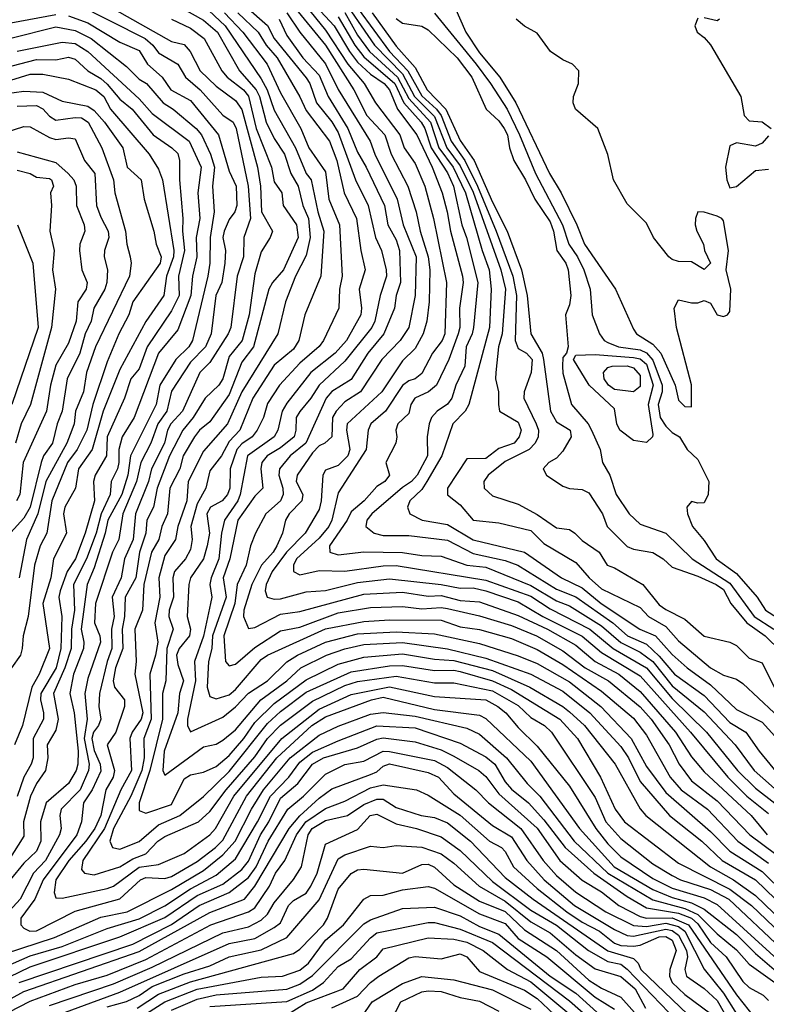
# Model space of a CAD drawing. Header units: metres. Extents: x -51132 to -49532, y -231222 to -229437.
# Tile 80 of 256: x -50832 to -50774, y -230667 to -230591. Entities that reach past the tile are written whole.
import ezdxf

# ---------------------------------------------------------------- set-up
doc = ezdxf.new("R2010")
doc.units = ezdxf.units.M
for name, color, linetype in [('CONTOUR_HALF', 8, 'Continuous'), ('CONTOUR_INDEX', 1, 'Continuous'), ('CONTOUR_INTER', 3, 'Continuous')]:
    doc.layers.add(name, color=color, linetype=linetype)

msp = doc.modelspace()

# ---------------------------------------------------------------- linework, layer by layer
at = {"layer": 'CONTOUR_HALF'}
for points, elevation in [([(-50827.58, -230588.221), (-50820.08, -230592.499), (-50819.08, -230592.712), (-50818.616, -230593.259), (-50817.825, -230594.759), (-50816.58, -230595.964), (-50815.08, -230597.077), (-50814.58, -230597.772), (-50813.376, -230602.259), (-50813.143, -230603.759), (-50813.048, -230605.759), (-50812.196, -230607.259), (-50812.377, -230607.759), (-50813.08, -230608.87), (-50813.58, -230610.566), (-50814.022, -230613.759), (-50814.564, -230615.759), (-50815.58, -230617.019), (-50816.073, -230618.759), (-50816.377, -230619.259), (-50817.454, -230620.259), (-50818.392, -230621.759), (-50819.198, -230622.759), (-50820.225, -230624.759), (-50821.193, -230627.259), (-50821.463, -230628.759), (-50821.998, -230629.759), (-50822.07, -230630.759), (-50822.568, -230632.259), (-50822.841, -230634.259), (-50823.67, -230635.759), (-50823.718, -230637.259), (-50823.919, -230638.259), (-50823.857, -230639.759), (-50824.419, -230641.259), (-50824.612, -230642.259), (-50824.52, -230642.759), (-50823.74, -230643.759), (-50823.729, -230644.259), (-50824.397, -230646.259), (-50825.066, -230647.259), (-50824.495, -230649.259), (-50824.62, -230649.759), (-50825.173, -230650.759), (-50825.568, -230652.759), (-50826.033, -230653.759), (-50826.732, -230654.759), (-50828.057, -230656.259), (-50829.068, -230657.759), (-50829.21, -230658.759), (-50829.08, -230659.154), (-50828.58, -230659.203), (-50825.08, -230658.441), (-50824.58, -230658.249), (-50822.58, -230656.791), (-50821.08, -230656.56), (-50819.08, -230655.72), (-50817.08, -230654.269), (-50816.645, -230653.759), (-50815.21, -230651.259), (-50811.484, -230646.759), (-50808.58, -230644.471), (-50806.08, -230643.339), (-50803.08, -230642.731), (-50799.58, -230643.5), (-50795.58, -230643.758), (-50794.665, -230644.259), (-50794.042, -230644.759), (-50793.08, -230645.896), (-50791.58, -230647.358), (-50789.08, -230650.46), (-50787.022, -230653.759), (-50786.08, -230654.96), (-50785.08, -230655.976), (-50782.58, -230657.673), (-50781.08, -230658.407), (-50778.58, -230659.165), (-50777.58, -230659.686), (-50772.58, -230664.216)], 23.5), ([(-50810.08, -230589.119), (-50808.08, -230591.595), (-50806.344, -230594.259), (-50805.059, -230595.759), (-50804.175, -230597.259), (-50802.293, -230599.759), (-50801.941, -230600.759), (-50801.08, -230601.974), (-50800.327, -230603.759), (-50799.655, -230606.259), (-50798.649, -230611.259), (-50798.787, -230615.259), (-50798.982, -230615.759), (-50799.753, -230616.759), (-50800.58, -230618.334), (-50801.08, -230618.75), (-50801.58, -230618.911), (-50802.08, -230619.272), (-50803.403, -230621.259), (-50804.549, -230622.259), (-50804.743, -230622.759), (-50804.907, -230624.259), (-50807.08, -230627.639), (-50807.585, -230629.759), (-50807.827, -230630.259), (-50808.58, -230631.162), (-50810.334, -230632.759), (-50810.572, -230633.259), (-50810.557, -230633.759), (-50810.08, -230634.004), (-50808.58, -230633.682), (-50806.58, -230633.722), (-50803.58, -230633.31), (-50802.58, -230633.287), (-50795.58, -230634.418), (-50792.08, -230635.689), (-50790.58, -230636.672), (-50787.494, -230638.259), (-50785.678, -230639.759), (-50783.08, -230641.258), (-50781.08, -230643.644), (-50778.408, -230646.259), (-50776, -230649.259), (-50774.58, -230650.624), (-50773.08, -230651.802)], 18.5), ([(-50807.08, -230588.652), (-50804.255, -230592.759), (-50802.08, -230595.002), (-50801.135, -230596.759), (-50799.58, -230598.317), (-50798.637, -230600.759), (-50797.58, -230602.18), (-50796.58, -230604.223), (-50794.418, -230610.259), (-50794.054, -230611.759), (-50794.319, -230615.259), (-50794.608, -230616.259), (-50794.821, -230618.259), (-50794.838, -230618.759), (-50794.594, -230619.759), (-50794.609, -230620.759), (-50794.518, -230621.259), (-50793.08, -230622.124), (-50792.826, -230622.759), (-50792.984, -230623.259), (-50793.389, -230623.759), (-50794.58, -230624.187), (-50795.58, -230624.952), (-50797.08, -230624.994), (-50798.583, -230627.259), (-50798.58, -230627.793), (-50797.58, -230628.577), (-50796.58, -230629.752), (-50794.58, -230629.977), (-50792.08, -230630.576), (-50791.08, -230631.57), (-50788.58, -230633.061), (-50787.531, -230634.259), (-50786.58, -230635.1), (-50783.58, -230636.567), (-50782.927, -230637.259), (-50781.58, -230638.033), (-50780.58, -230639.143), (-50778.08, -230641.25), (-50777.08, -230641.838), (-50776.08, -230642.147), (-50775.58, -230642.468), (-50773.128, -230644.759)], 16.5), ([(-50819.58, -230589.698), (-50817.58, -230590.834), (-50816.493, -230591.759), (-50814.76, -230594.759), (-50813.465, -230596.259), (-50813.224, -230596.759), (-50812.708, -230598.759), (-50812.08, -230600.028), (-50811.269, -230601.259), (-50810.777, -230602.759), (-50810.196, -230603.759), (-50809.84, -230605.259), (-50809.396, -230606.259), (-50809.265, -230607.759), (-50809.58, -230609.146), (-50810.419, -230610.759), (-50811.193, -230612.759), (-50811.776, -230615.259), (-50814.58, -230619.757), (-50815.704, -230622.259), (-50817.58, -230624.376), (-50818.777, -230626.759), (-50818.879, -230628.259), (-50819.581, -230630.259), (-50819.746, -230631.259), (-50820.58, -230632.508), (-50821.058, -230634.259), (-50820.971, -230635.759), (-50821.355, -230637.759), (-50821.144, -230639.259), (-50821.306, -230640.259), (-50821.755, -230641.759), (-50821.662, -230645.259), (-50822.233, -230646.759), (-50822.208, -230648.259), (-50822.367, -230649.259), (-50823.248, -230651.259), (-50824.58, -230653.78), (-50824.858, -230654.759), (-50824.664, -230655.259), (-50824.08, -230655.366), (-50822.58, -230654.786), (-50821.08, -230653.489), (-50819.416, -230652.759), (-50817.58, -230651.279), (-50815.58, -230649.328), (-50812.58, -230645.597), (-50811.58, -230644.669), (-50809.58, -230643.147), (-50806.08, -230641.578), (-50803.08, -230641.093), (-50802.08, -230641.082), (-50799.58, -230641.468), (-50798.08, -230641.437), (-50797.58, -230641.545), (-50795.08, -230642.279), (-50793.58, -230642.938), (-50789.836, -230645.259), (-50788.46, -230646.759), (-50786.655, -230649.759), (-50785.514, -230652.259), (-50784.799, -230653.259), (-50780.58, -230656.463), (-50776.58, -230658.484), (-50774.905, -230659.759), (-50772.58, -230661.965)], 22.5), ([(-50814.273, -230589.759), (-50812.58, -230591.242), (-50812.064, -230592.259), (-50809.58, -230595.327), (-50809.305, -230595.759), (-50808.781, -230597.259), (-50807.58, -230598.745), (-50807.08, -230599.563), (-50805.741, -230603.259), (-50804.748, -230605.259), (-50804.169, -230607.759), (-50803.726, -230608.759), (-50803.354, -230610.259), (-50803.332, -230610.759), (-50803.816, -230612.259), (-50804.227, -230614.259), (-50804.461, -230614.759), (-50806.58, -230617.371), (-50808.579, -230619.259), (-50809.211, -230620.259), (-50810.08, -230621.308), (-50810.357, -230621.759), (-50810.383, -230622.759), (-50810.523, -230623.259), (-50811.58, -230624.122), (-50812.625, -230624.759), (-50813.031, -230625.259), (-50813.11, -230625.759), (-50812.944, -230627.259), (-50813.58, -230627.881), (-50814.91, -230629.759), (-50815.531, -230632.759), (-50816.037, -230634.259), (-50815.809, -230635.759), (-50816.877, -230638.759), (-50816.937, -230639.759), (-50817.178, -230640.759), (-50817.296, -230642.759), (-50817.08, -230643.491), (-50816.58, -230643.679), (-50815.58, -230643.35), (-50815.08, -230642.95), (-50813.08, -230640.605), (-50812.58, -230640.279), (-50808.08, -230638.226), (-50805.08, -230637.656), (-50803.08, -230637.522), (-50799.08, -230637.543), (-50797.58, -230638.054), (-50796.08, -230638.268), (-50793.58, -230638.982), (-50791.58, -230639.836), (-50789.58, -230640.996), (-50786.58, -230643.062), (-50784.08, -230645.189), (-50783.08, -230646.512), (-50781.243, -230649.759), (-50780.385, -230650.759), (-50778.322, -230652.259), (-50775.963, -230654.759), (-50773.58, -230656.457)], 20.5), ([(-50828.08, -230590.497), (-50826.58, -230591.031), (-50824.08, -230592.532), (-50822.58, -230593.198), (-50821.95, -230594.259), (-50820.807, -230595.259), (-50820.113, -230596.259), (-50818.58, -230597.09), (-50816.397, -230599.759), (-50815.58, -230602.591), (-50815.028, -230603.759), (-50814.979, -230605.259), (-50815.126, -230605.759), (-50815.58, -230606.334), (-50815.976, -230607.259), (-50816.064, -230607.759), (-50815.869, -230608.759), (-50815.911, -230609.759), (-50816.158, -230611.259), (-50816.612, -230612.259), (-50816.972, -230615.259), (-50817.409, -230616.259), (-50818.58, -230617.452), (-50820.08, -230619.722), (-50820.424, -230621.259), (-50821.13, -230622.259), (-50821.682, -230623.759), (-50822.467, -230625.259), (-50822.794, -230626.759), (-50823.862, -230629.259), (-50824.169, -230631.259), (-50824.661, -230632.259), (-50825.998, -230636.259), (-50826.059, -230637.759), (-50825.641, -230638.759), (-50825.586, -230639.259), (-50826.58, -230642.081), (-50826.816, -230643.259), (-50826.64, -230645.259), (-50826.874, -230646.759), (-50826.469, -230648.759), (-50826.545, -230649.259), (-50827.192, -230650.759), (-50828.671, -230652.259), (-50828.756, -230652.759), (-50828.649, -230653.759), (-50828.779, -230654.259), (-50829.887, -230656.259), (-50830.813, -230657.259), (-50831.856, -230659.259), (-50833.209, -230660.759)], 24.5), ([(-50832.58, -230591.021), (-50829.08, -230590.396)], 24.5), ([(-50815.948, -230590.259), (-50814.509, -230591.759), (-50812.619, -230594.259), (-50811.58, -230596.484), (-50809.986, -230599.259), (-50809.371, -230600.759), (-50808.08, -230602.641), (-50807.807, -230604.759), (-50806.985, -230606.759), (-50806.779, -230610.759), (-50806.984, -230611.759), (-50807.028, -230613.259), (-50808.24, -230615.759), (-50808.58, -230616.237), (-50810.08, -230617.523), (-50811.669, -230619.259), (-50812.58, -230620.663), (-50812.911, -230621.759), (-50813.387, -230622.759), (-50813.784, -230623.259), (-50814.58, -230623.825), (-50814.973, -230624.259), (-50815.488, -230625.759), (-50815.536, -230627.259), (-50815.718, -230627.759), (-50816.122, -230628.259), (-50817.03, -230628.759), (-50817.323, -230629.259), (-50817.11, -230630.759), (-50817.286, -230631.759), (-50817.58, -230632.759), (-50818.588, -230634.259), (-50818.716, -230634.759), (-50818.846, -230637.259), (-50818.582, -230638.259), (-50818.666, -230638.759), (-50819.481, -230639.759), (-50819.668, -230640.259), (-50819.58, -230641.004), (-50819.129, -230642.259), (-50819.435, -230643.259), (-50819.578, -230644.759), (-50820.629, -230647.759), (-50820.748, -230649.259), (-50820.58, -230649.616), (-50817.58, -230647.397), (-50816.58, -230647.196), (-50816.08, -230646.895), (-50815.08, -230646.086), (-50813.123, -230643.759), (-50811.08, -230642.282), (-50810.003, -230641.259), (-50807.999, -230640.259), (-50806.58, -230639.784), (-50805.08, -230639.431), (-50802.08, -230639.274), (-50798.58, -230639.78), (-50795.58, -230640.495), (-50792.086, -230641.759), (-50789.58, -230643.084), (-50787.495, -230644.759), (-50785.08, -230647.389), (-50784.483, -230648.259), (-50783.58, -230650.108), (-50781.278, -230652.759), (-50778.772, -230654.759), (-50777.188, -230656.259), (-50774.58, -230657.761), (-50769.08, -230663.093)], 21.5), ([(-50811.098, -230590.259), (-50810.08, -230591.756), (-50808.08, -230594.238), (-50807.08, -230596.233), (-50804.602, -230600.259), (-50804.224, -230601.259), (-50802.5, -230604.759), (-50802.019, -230606.759), (-50801.015, -230609.259), (-50801.095, -230612.259), (-50801.58, -230614.767), (-50802.258, -230615.759), (-50803.684, -230617.259), (-50805.355, -230619.759), (-50806.58, -230620.552), (-50807.243, -230621.259), (-50807.521, -230621.759), (-50807.58, -230623.263), (-50808.129, -230623.759), (-50808.58, -230623.968), (-50809.08, -230624.516), (-50810.272, -230626.259), (-50810.365, -230626.759), (-50809.837, -230627.759), (-50809.916, -230628.259), (-50810.9, -230629.259), (-50811.183, -230629.759), (-50811.429, -230630.759), (-50811.86, -230631.759), (-50812.144, -230632.259), (-50813.051, -230633.259), (-50813.816, -230634.759), (-50814.425, -230636.759), (-50814.463, -230637.259), (-50814.08, -230638.182), (-50813.58, -230638.123), (-50811.58, -230637.07), (-50810.08, -230636.882), (-50805.08, -230635.519), (-50802.08, -230635.367), (-50800.08, -230635.674), (-50799.08, -230635.633), (-50797.58, -230636.01), (-50796.08, -230636.112), (-50793.08, -230637.18), (-50790.792, -230638.259), (-50788.58, -230639.484), (-50787.084, -230640.759), (-50785.219, -230641.759), (-50783.58, -230643.11), (-50780.826, -230646.259), (-50779.58, -230648.194), (-50778.58, -230649.361), (-50774.929, -230652.759), (-50773.667, -230654.259)], 19.5), ([(-50807.08, -230590.555), (-50805.788, -230592.759), (-50805.08, -230593.69), (-50802.671, -230595.759), (-50801.984, -230597.259), (-50800.632, -230598.759), (-50800.333, -230599.259), (-50799.837, -230600.759), (-50798.58, -230602.711), (-50798.11, -230603.759), (-50797.471, -230606.759), (-50797.094, -230607.759), (-50796.224, -230611.259), (-50796.547, -230614.759), (-50796.646, -230615.259), (-50797.119, -230616.259), (-50797.224, -230617.759), (-50797.927, -230619.259), (-50798.241, -230620.259), (-50798.58, -230620.736), (-50799.391, -230621.259), (-50799.809, -230621.759), (-50800.015, -230622.259), (-50800.157, -230623.259), (-50800.132, -230624.759), (-50800.939, -230626.259), (-50801.372, -230626.759), (-50802.08, -230627.227), (-50804.478, -230629.259), (-50804.866, -230629.759), (-50804.924, -230630.259), (-50804.285, -230630.759), (-50803.58, -230630.951), (-50801.58, -230630.952), (-50798.58, -230631.325), (-50796.58, -230632.354), (-50794.08, -230632.892), (-50793.088, -230633.259), (-50790.08, -230635.138), (-50788.58, -230635.73), (-50785.708, -230637.759), (-50784.549, -230638.759), (-50783.08, -230639.422), (-50782.08, -230640.357), (-50780.895, -230641.759), (-50778.58, -230643.403), (-50776.58, -230645.513), (-50775.343, -230646.259), (-50774.293, -230647.759), (-50772.652, -230649.759)], 17.5), ([(-50804.44, -230590.259), (-50802.58, -230592.842), (-50801.08, -230594.51), (-50800.146, -230596.259), (-50798.698, -230597.759), (-50797.58, -230600.192), (-50796.486, -230601.759), (-50795.08, -230605), (-50793.925, -230607.259), (-50792.807, -230610.259), (-50792.381, -230612.259), (-50792.081, -230615.259), (-50791.21, -230616.759), (-50791.086, -230617.259), (-50790.566, -230621.259), (-50790.08, -230622.092), (-50789.027, -230622.759), (-50788.947, -230623.259), (-50789.58, -230624.397), (-50790.08, -230624.927), (-50790.694, -230625.259), (-50791.113, -230625.759), (-50790.864, -230626.259), (-50789.58, -230627.122), (-50789.08, -230627.3), (-50788.08, -230627.374), (-50787.58, -230627.641), (-50786.512, -230629.259), (-50786.149, -230630.259), (-50784.58, -230631.797), (-50784.08, -230632.009), (-50782.58, -230632.268), (-50781.79, -230632.759), (-50781.08, -230633.425), (-50779.08, -230634.112), (-50777.657, -230634.759), (-50777.08, -230635.169), (-50776.516, -230636.259), (-50775.266, -230637.759), (-50773.848, -230638.759), (-50772.58, -230639.996)], 15.5), ([(-50799.58, -230590.273), (-50796.353, -230594.259), (-50795.216, -230595.759), (-50793.932, -230597.759), (-50792.955, -230599.759), (-50791.72, -230602.759), (-50789.615, -230606.759), (-50789.138, -230608.259), (-50788.448, -230609.259), (-50787.956, -230610.259), (-50787.456, -230611.759), (-50787.297, -230613.759), (-50786.728, -230615.259), (-50786.378, -230615.759), (-50786.08, -230615.926), (-50785.253, -230616.259), (-50783.58, -230616.503), (-50783.08, -230616.722), (-50782.58, -230617.299), (-50781.859, -230619.259), (-50781.864, -230619.759), (-50782.169, -230620.759), (-50782.015, -230621.759), (-50781.58, -230622.429), (-50781.08, -230622.935), (-50780.516, -230623.259), (-50779.91, -230624.259), (-50779.08, -230625.042), (-50778.21, -230626.759), (-50778.273, -230627.759), (-50778.58, -230628.41), (-50779.08, -230628.441), (-50779.58, -230628.304), (-50779.94, -230628.759), (-50779.889, -230629.259), (-50779.498, -230630.259), (-50778.58, -230631.335), (-50777.647, -230632.759), (-50776.08, -230633.901), (-50774.471, -230635.759), (-50773.805, -230636.759), (-50770.08, -230639.166)], 14.5), ([(-50832.08, -230593.234), (-50828.58, -230592.546), (-50827.58, -230592.652), (-50826.596, -230593.259), (-50822.58, -230596.958), (-50821.58, -230598.085), (-50818.684, -230600.259), (-50817.756, -230602.259), (-50818.007, -230604.259), (-50817.868, -230606.259), (-50818.141, -230607.759), (-50818.086, -230609.259), (-50818.439, -230610.759), (-50818.561, -230612.259), (-50819.58, -230614.946), (-50821.081, -230616.759), (-50822.968, -230621.759), (-50823.923, -230623.259), (-50824.161, -230624.259), (-50824.173, -230625.259), (-50824.286, -230625.759), (-50824.774, -230626.759), (-50824.839, -230627.759), (-50825.554, -230629.259), (-50825.941, -230630.759), (-50826.7, -230632.759), (-50827.694, -230634.759), (-50827.633, -230636.759), (-50827.858, -230638.259), (-50827.881, -230639.759), (-50828.368, -230641.259), (-50829.254, -230643.259), (-50828.895, -230645.259), (-50829.08, -230646.106), (-50829.74, -230647.259), (-50829.691, -230648.259), (-50829.877, -230649.259), (-50830.58, -230650.264), (-50831.042, -230651.259), (-50831.583, -230653.259), (-50831.58, -230654.367), (-50832.766, -230656.259)], 25.5), ([(-50832.58, -230595.485), (-50831.08, -230595.022), (-50830.08, -230595.035), (-50828.08, -230595.42), (-50825.953, -230596.259), (-50825.346, -230596.759), (-50824.825, -230597.759), (-50821.803, -230601.259), (-50821.08, -230602.426), (-50820.771, -230603.259), (-50819.883, -230608.759), (-50819.918, -230609.259), (-50820.455, -230610.759), (-50820.661, -230612.259), (-50822.08, -230614.286), (-50824.08, -230618.015), (-50825.396, -230621.259), (-50826.239, -230624.259), (-50827.304, -230625.759), (-50827.554, -230627.259), (-50828.369, -230628.759), (-50828.468, -230629.259), (-50828.251, -230630.759), (-50829.254, -230632.759), (-50829.474, -230634.259), (-50830.082, -230636.259), (-50829.56, -230639.759), (-50830.372, -230641.759), (-50830.945, -230642.759), (-50831.684, -230645.759), (-50832.306, -230647.259)], 26.5), ([(-50832.08, -230597.525), (-50830.58, -230597.467), (-50830.08, -230597.722), (-50829.58, -230598.3), (-50829.08, -230598.615), (-50827.58, -230598.392), (-50827.08, -230598.441), (-50826.548, -230598.759), (-50825.482, -230600.759), (-50824.582, -230603.259), (-50824.48, -230604.259), (-50823.652, -230607.259), (-50823.559, -230608.259), (-50823.277, -230609.259), (-50823.201, -230609.759), (-50823.338, -230610.759), (-50825.984, -230616.259), (-50826.678, -230618.259), (-50826.909, -230619.759), (-50827.544, -230621.259), (-50827.65, -230622.259), (-50827.826, -230622.759), (-50828.216, -230623.759), (-50829.845, -230626.759), (-50830.485, -230629.259), (-50831.369, -230631.259), (-50831.921, -230634.259)], 27.5), ([(-50832.08, -230601.074), (-50829.08, -230601.906), (-50828.106, -230602.759), (-50827.687, -230603.259), (-50827.485, -230603.759), (-50827.465, -230605.259), (-50826.871, -230606.759), (-50826.83, -230607.259), (-50827.197, -230608.259), (-50827.23, -230608.759), (-50827.06, -230610.259), (-50826.628, -230611.259), (-50826.725, -230611.759), (-50827.365, -230612.759), (-50827.5, -230614.259), (-50828.08, -230615.985), (-50829.08, -230617.698), (-50829.496, -230619.259), (-50829.792, -230621.259), (-50831.631, -230625.259), (-50831.875, -230627.759), (-50832.134, -230628.259)], 28.5), ([(-50832.065, -230606.759), (-50830.858, -230609.759), (-50830.457, -230614.759), (-50832.491, -230620.759)], 29.5), ([(-50785.756, -230617.759), (-50784.58, -230617.742), (-50784.08, -230617.886), (-50783.58, -230618.49), (-50783.58, -230619.348), (-50784.08, -230619.777), (-50785.58, -230619.587), (-50786.045, -230619.259), (-50786.367, -230618.759), (-50786.432, -230618.259), (-50786.08, -230617.877), (-50785.756, -230617.759)], 15.5), ([(-50833.08, -230663.518), (-50829.179, -230662.259), (-50825.58, -230660.674), (-50823.511, -230660.259), (-50820.08, -230658.513), (-50817.58, -230657.039), (-50816.08, -230655.827), (-50815.102, -230654.759), (-50813.83, -230652.259), (-50812.91, -230650.759), (-50810.829, -230648.259), (-50808.58, -230646.513), (-50807.08, -230645.792), (-50804.58, -230644.877), (-50803.58, -230644.725), (-50801.08, -230645.008), (-50797.08, -230645.966), (-50796.08, -230646.411), (-50793.989, -230648.259), (-50792.362, -230650.259), (-50791.381, -230651.259), (-50788.71, -230654.759), (-50786.08, -230657.253), (-50782.58, -230659.326), (-50780.08, -230659.987), (-50779.08, -230660.455), (-50777.58, -230661.976), (-50776.08, -230663.222), (-50775.08, -230664.328), (-50773.08, -230665.77)], 24.5), ([(-50835.08, -230666.47), (-50831.08, -230664.551), (-50824.08, -230662.211), (-50820.58, -230660.695), (-50818.08, -230658.998), (-50816.08, -230658.109), (-50814.58, -230656.963), (-50814.08, -230656.324), (-50813.145, -230654.259), (-50812.49, -230653.259), (-50811.58, -230651.418), (-50810.236, -230650.259), (-50809.08, -230648.765), (-50808.232, -230648.259), (-50805.58, -230647.478), (-50804.08, -230646.817), (-50803.58, -230646.716), (-50801.08, -230647.022), (-50799.08, -230647.655), (-50798.08, -230648.137), (-50796.133, -230649.259), (-50795.58, -230649.718), (-50794.58, -230651.058), (-50791.58, -230653.744), (-50789.818, -230656.259), (-50788.08, -230657.784), (-50786.58, -230658.701), (-50785.219, -230659.759), (-50783.58, -230660.631), (-50783.08, -230660.76), (-50781.08, -230660.715), (-50779.811, -230661.259), (-50776.08, -230666.725), (-50774.58, -230668.588)], 25.5), ([(-50833.58, -230667.557), (-50831.58, -230666.473), (-50822.58, -230663.358), (-50817.08, -230660.297), (-50814.377, -230659.259), (-50813.58, -230658.27), (-50810.914, -230653.759), (-50810.08, -230652.775), (-50808.58, -230651.4), (-50807.58, -230650.675), (-50804.58, -230649.566), (-50804.08, -230649.347), (-50803.58, -230648.926), (-50803.08, -230648.745), (-50800.08, -230649.4), (-50799.284, -230649.759), (-50798.08, -230651.071), (-50795.08, -230653.543), (-50793.58, -230654.421), (-50792.385, -230656.259), (-50791.056, -230657.759), (-50788.684, -230659.759), (-50785.58, -230661.628), (-50784.58, -230662.089), (-50784.08, -230662.159), (-50781.58, -230661.618), (-50781.08, -230661.72), (-50780.58, -230662.076), (-50779.964, -230663.259), (-50779.88, -230663.759), (-50780.103, -230664.759), (-50779.965, -230665.259), (-50778.58, -230666.228), (-50777.58, -230667.163), (-50776.58, -230668.889)], 26.5), ([(-50829.58, -230667.563), (-50824.58, -230665.863), (-50821.58, -230664.568), (-50816.08, -230661.888), (-50814.08, -230661.417), (-50813.08, -230660.896), (-50812.58, -230660.431), (-50812.08, -230659.546), (-50810.58, -230657.748), (-50809.952, -230656.759), (-50809.424, -230654.259), (-50809.104, -230653.759), (-50808.08, -230653.147), (-50806.365, -230652.759), (-50805.08, -230651.892), (-50804.08, -230651.48), (-50803.58, -230651.495), (-50802.58, -230652.128), (-50800.638, -230652.759), (-50799.58, -230652.906), (-50798.58, -230653.329), (-50796.79, -230654.759), (-50794.08, -230657.587), (-50791.912, -230659.259), (-50786.08, -230663.296), (-50784.08, -230663.878), (-50783.713, -230664.259), (-50783.516, -230664.759), (-50779.857, -230668.259)], 27.5), ([(-50825.08, -230667.653), (-50823.58, -230667.248), (-50822.58, -230666.76), (-50821.58, -230666.083), (-50819.08, -230665.074), (-50817.08, -230664.465), (-50815.58, -230663.759), (-50813.08, -230663.209), (-50811.08, -230662.268), (-50808.58, -230659.317), (-50807.08, -230656.129), (-50806.58, -230655.816), (-50804.58, -230655.14), (-50803.58, -230655.246), (-50802.58, -230655.087), (-50800.58, -230655.214), (-50799.08, -230655.731), (-50798.08, -230656.465), (-50796.121, -230658.259), (-50794.08, -230659.423), (-50792.08, -230661.031), (-50790.58, -230661.881), (-50788.58, -230663.593), (-50787.08, -230664.686), (-50785.08, -230665.283), (-50783.966, -230666.259), (-50783.146, -230667.759)], 28.5), ([(-50822.58, -230668.54), (-50820.58, -230667.263), (-50818.08, -230666.289), (-50813.08, -230665.353), (-50811.412, -230665.259), (-50810.08, -230664.801), (-50809.4, -230664.259), (-50808.08, -230662.455), (-50806.663, -230661.259), (-50805.08, -230659.266), (-50804.58, -230658.982), (-50803.58, -230658.963), (-50802.08, -230658.536), (-50800.08, -230658.292), (-50799.58, -230658.402), (-50796.08, -230660.408), (-50794.08, -230661.164), (-50793.08, -230662.326), (-50790.831, -230663.759), (-50787.08, -230666.907), (-50785.58, -230667.834)], 29.5), ([(-50817.08, -230667.633), (-50811.08, -230667.227), (-50809.08, -230666.351), (-50808.222, -230665.759), (-50807.08, -230664.511), (-50806.08, -230663.921), (-50804.58, -230662.274), (-50804.08, -230661.902), (-50800.08, -230661.096), (-50799.58, -230661.092), (-50797.58, -230661.605), (-50795.08, -230662.639), (-50789.08, -230667.195), (-50786.7, -230669.259)], 30.5), ([(-50807.58, -230667.729), (-50805.58, -230666.835), (-50804.58, -230665.763), (-50803.932, -230665.259), (-50801.58, -230663.828), (-50801.08, -230663.728), (-50799.08, -230663.913), (-50797.58, -230663.525), (-50797.056, -230663.759), (-50796.08, -230664.898), (-50792.58, -230666.368), (-50791.58, -230667.017), (-50790.276, -230668.259)], 31.5), ([(-50802.997, -230668.759), (-50802.202, -230667.259), (-50800.58, -230666.498), (-50800.08, -230666.405), (-50799.08, -230666.457), (-50797.58, -230666.936), (-50796.08, -230667.205), (-50794.58, -230668.003)], 32.5)]:
    msp.add_lwpolyline(points, dxfattribs=dict(at, elevation=elevation))
at = {"layer": 'CONTOUR_INDEX'}
for points, elevation in [([(-50811.693, -230590.759), (-50811.08, -230592.017), (-50809.833, -230593.759), (-50808.58, -230595.112), (-50807.875, -230596.759), (-50806.338, -230599.259), (-50805.58, -230601.113), (-50804.898, -230602.259), (-50803.484, -230605.259), (-50803.217, -230606.759), (-50802.58, -230607.917), (-50802.319, -230608.759), (-50802.246, -230611.259), (-50802.577, -230612.259), (-50802.695, -230613.259), (-50803.529, -230615.259), (-50804.772, -230616.759), (-50806.08, -230618.812), (-50807.58, -230619.737), (-50808.026, -230620.259), (-50809.616, -230623.759), (-50810.821, -230624.759), (-50811.665, -230625.759), (-50811.721, -230626.259), (-50811.406, -230627.259), (-50811.376, -230627.759), (-50811.591, -230628.259), (-50812.711, -230629.259), (-50813.533, -230630.759), (-50813.907, -230631.759), (-50814.247, -230633.259), (-50814.955, -230634.759), (-50815.144, -230636.259), (-50815.995, -230638.759), (-50815.867, -230640.759), (-50815.58, -230641.096), (-50815.08, -230640.984), (-50813.58, -230639.687), (-50811.58, -230638.364), (-50810.08, -230638.086), (-50807.08, -230636.987), (-50804.58, -230636.549), (-50802.08, -230636.49), (-50800.58, -230636.676), (-50799.08, -230636.559), (-50798.58, -230636.63), (-50796.08, -230637.212), (-50793.58, -230637.968), (-50791.646, -230638.759), (-50789.58, -230639.933), (-50787.854, -230641.259), (-50786.024, -230642.259), (-50783.58, -230644.286), (-50782.726, -230645.259), (-50781.305, -230647.259), (-50780.521, -230648.759), (-50779.58, -230650.047), (-50777.58, -230651.604), (-50775.02, -230654.259), (-50773.013, -230655.759)], 20), ([(-50802.58, -230590.693), (-50802.08, -230591.046), (-50800.58, -230591.285), (-50800.08, -230591.581), (-50797.825, -230593.759), (-50796.679, -230595.259), (-50795.556, -230597.759), (-50794.58, -230598.651), (-50794.172, -230599.259), (-50793.9, -230599.759), (-50793.75, -230600.759), (-50793.419, -230601.759), (-50792.501, -230603.259), (-50791.771, -230604.759), (-50790.58, -230606.517), (-50790.312, -230607.259), (-50790.058, -230608.759), (-50789.356, -230609.759), (-50789.176, -230610.259), (-50788.978, -230612.259), (-50789.08, -230613.003), (-50789.389, -230613.759), (-50789.173, -230616.259), (-50789.306, -230616.759), (-50789.58, -230617.104), (-50789.614, -230617.759), (-50789.58, -230618.325), (-50788.921, -230620.759), (-50787.628, -230622.259), (-50787.356, -230622.759), (-50786.692, -230624.259), (-50786.501, -230625.259), (-50785.939, -230626.259), (-50785.428, -230627.759), (-50784.414, -230629.259), (-50783.58, -230630.067), (-50781.58, -230630.778), (-50779.516, -230632.759), (-50776.58, -230634.667), (-50774.689, -230637.259), (-50773.156, -230638.259)], 15), ([(-50832.58, -230592.225), (-50829.08, -230591.343), (-50827.58, -230591.637), (-50826.331, -230592.259), (-50823.58, -230594.427), (-50822.58, -230595.411), (-50822.006, -230595.759), (-50820.706, -230597.259), (-50819.936, -230597.759), (-50818.153, -230599.259), (-50817.727, -230599.759), (-50817.026, -230601.259), (-50816.717, -230602.259), (-50816.871, -230603.759), (-50816.738, -230605.759), (-50817.06, -230607.759), (-50817.096, -230609.759), (-50817.237, -230610.759), (-50818.424, -230615.759), (-50818.727, -230616.259), (-50819.719, -230617.259), (-50820.964, -230619.259), (-50821.273, -230620.759), (-50823.258, -230624.759), (-50823.461, -230626.259), (-50823.936, -230627.759), (-50825.032, -230629.759), (-50825.222, -230630.759), (-50826.08, -230633.476), (-50826.64, -230634.759), (-50827.106, -230638.259), (-50826.897, -230639.259), (-50826.927, -230639.759), (-50827.712, -230641.759), (-50827.98, -230643.259), (-50827.654, -230644.759), (-50827.343, -230647.759), (-50827.359, -230648.759), (-50827.504, -230649.259), (-50828.08, -230650.268), (-50829.827, -230651.759), (-50830.269, -230653.259), (-50830.243, -230654.759), (-50830.58, -230655.543), (-50831.58, -230656.466), (-50832.629, -230657.759)], 25), ([(-50788.759, -230617.259), (-50788.58, -230616.903), (-50787.08, -230616.862), (-50784.08, -230617.085), (-50783.58, -230617.188), (-50783.08, -230617.62), (-50782.551, -230619.259), (-50782.95, -230620.759), (-50782.58, -230623.097), (-50782.602, -230623.259), (-50783.08, -230623.717), (-50784.08, -230623.546), (-50785.156, -230622.759), (-50785.375, -230622.259), (-50785.58, -230621.086), (-50787.552, -230619.259), (-50788.759, -230617.259)], 15), ([(-50834.58, -230665.224), (-50831.08, -230663.679), (-50828.58, -230662.953), (-50825.08, -230661.561), (-50822.58, -230660.807), (-50820.58, -230659.785), (-50818.58, -230658.463), (-50816.58, -230657.396), (-50815.08, -230656.132), (-50813.38, -230653.259), (-50812.364, -230651.259), (-50810.938, -230649.759), (-50810.08, -230648.614), (-50809.08, -230647.821), (-50807.08, -230646.936), (-50804.08, -230645.773), (-50801.08, -230645.929), (-50797.58, -230647.121), (-50795.58, -230648.178), (-50794.89, -230648.759), (-50794.08, -230650.122), (-50793.58, -230650.702), (-50792.267, -230651.759), (-50791.08, -230653.083), (-50789.416, -230655.259), (-50787.167, -230657.259), (-50784.58, -230659.067), (-50783.08, -230659.951), (-50780.58, -230660.354), (-50779.58, -230660.759), (-50779.08, -230661.204), (-50778.08, -230662.638), (-50776.876, -230663.759), (-50775.58, -230665.691), (-50775.08, -230666.139), (-50773.981, -230666.759), (-50773.58, -230667.157)], 25), ([(-50820.08, -230667.904), (-50818.08, -230667.069), (-50816.58, -230666.72), (-50811.08, -230666.268), (-50810.08, -230665.9), (-50809.08, -230665.215), (-50805.08, -230661.194), (-50804.58, -230660.883), (-50802.08, -230660.01), (-50799.58, -230659.883), (-50797.58, -230660.567), (-50796.08, -230661.409), (-50794.58, -230661.988), (-50790.58, -230665.255), (-50788.58, -230666.579), (-50785.58, -230669.305)], 30)]:
    msp.add_lwpolyline(points, dxfattribs=dict(at, elevation=elevation))
at = {"layer": 'CONTOUR_INTER'}
for points, elevation in [([(-50806.739, -230588.259), (-50803.087, -230593.259), (-50801.653, -230594.759), (-50800.58, -230596.707), (-50799.441, -230597.759), (-50799.07, -230598.259), (-50798.292, -230600.259), (-50797.232, -230601.759), (-50796.239, -230603.759), (-50794.773, -230607.259), (-50793.487, -230610.759), (-50793.199, -230612.259), (-50793.296, -230615.759), (-50793.08, -230616.384), (-50792.425, -230616.759), (-50791.97, -230617.259), (-50792.053, -230618.259), (-50792.598, -230619.759), (-50792.62, -230620.259), (-50791.666, -230622.259), (-50791.491, -230622.759), (-50791.525, -230623.259), (-50791.754, -230623.759), (-50792.222, -230624.259), (-50794.08, -230625.187), (-50795.398, -230626.259), (-50795.756, -230626.759), (-50795.727, -230627.259), (-50795.08, -230627.861), (-50793.08, -230628.524), (-50791.58, -230629.325), (-50790.08, -230630.351), (-50789.08, -230630.493), (-50788.652, -230630.759), (-50788.08, -230631.348), (-50786.764, -230632.259), (-50786.147, -230633.259), (-50785.58, -230633.466), (-50783.365, -230634.759), (-50782.08, -230636.34), (-50781.58, -230636.712), (-50780.08, -230637.461), (-50778.58, -230638.804), (-50776.58, -230639.258), (-50776.08, -230639.529), (-50775.08, -230640.516), (-50774.08, -230640.866), (-50773.143, -230642.759)], 16), ([(-50827.58, -230589.489), (-50822.131, -230592.259), (-50821.514, -230592.759), (-50821.08, -230593.37), (-50819.584, -230594.259), (-50818.987, -230595.259), (-50817.829, -230596.259), (-50816.08, -230598.226), (-50815.264, -230598.759), (-50815.029, -230599.259), (-50814.108, -230603.759), (-50813.911, -230606.259), (-50814.44, -230607.759), (-50814.455, -230609.259), (-50814.957, -230610.759), (-50815.458, -230614.759), (-50815.644, -230615.259), (-50817.08, -230617.47), (-50817.849, -230618.259), (-50819.224, -230621.259), (-50820.123, -230622.259), (-50820.377, -230622.759), (-50820.62, -230623.759), (-50821.617, -230625.759), (-50821.869, -230626.759), (-50822.865, -230629.259), (-50823.065, -230631.259), (-50823.74, -230632.759), (-50823.977, -230634.259), (-50824.701, -230635.759), (-50824.545, -230637.259), (-50824.742, -230638.259), (-50824.707, -230639.759), (-50825.086, -230640.759), (-50825.68, -230643.259), (-50825.719, -230644.259), (-50825.568, -230645.259), (-50825.764, -230645.759), (-50826.154, -230646.259), (-50826.28, -230646.759), (-50826.08, -230647.7), (-50825.634, -230648.759), (-50825.58, -230649.315), (-50826.252, -230650.759), (-50826.911, -230651.759), (-50827.071, -230653.259), (-50827.432, -230654.259), (-50830.065, -230657.759), (-50830.714, -230659.259), (-50831.79, -230660.759), (-50831.806, -230661.259), (-50831.58, -230661.527), (-50831.105, -230661.759), (-50830.58, -230661.732), (-50827.58, -230660.196), (-50824.08, -230659.252), (-50822.49, -230657.759), (-50822.08, -230657.59), (-50820.58, -230657.653), (-50820.08, -230657.515), (-50818.08, -230656.343), (-50816.639, -230655.259), (-50816.08, -230654.688), (-50814.217, -230651.259), (-50811.869, -230648.259), (-50809.128, -230645.759), (-50808.08, -230645.073), (-50804.488, -230643.759), (-50803.58, -230643.538), (-50799.58, -230644.497), (-50796.08, -230644.947), (-50795.58, -230645.21), (-50792.08, -230648.526), (-50788.297, -230653.759), (-50785.605, -230656.759), (-50782.58, -230658.517), (-50781.08, -230659.135), (-50779.58, -230659.567), (-50778.58, -230660.048), (-50776.08, -230662.015), (-50774.58, -230663.514), (-50772.58, -230665.211)], 24), ([(-50817.58, -230589.689), (-50815.882, -230591.259), (-50813.08, -230595.383), (-50812.622, -230596.259), (-50812.08, -230597.83), (-50810.415, -230600.759), (-50809.58, -230602.755), (-50809.193, -230603.259), (-50808.679, -230605.759), (-50808.21, -230607.259), (-50808.432, -230610.759), (-50809.683, -230613.759), (-50810.153, -230615.759), (-50810.58, -230616.437), (-50812.08, -230617.702), (-50813.722, -230620.259), (-50814.75, -230622.759), (-50815.58, -230623.641), (-50816.185, -230624.759), (-50817.08, -230625.925), (-50817.388, -230627.259), (-50818.08, -230628.493), (-50818.568, -230630.259), (-50818.457, -230631.259), (-50818.58, -230632.044), (-50818.966, -230632.759), (-50819.843, -230633.759), (-50819.976, -230634.259), (-50819.907, -230635.759), (-50820.245, -230636.759), (-50820.281, -230637.259), (-50819.946, -230638.259), (-50820.429, -230639.759), (-50820.512, -230642.259), (-50820.78, -230643.259), (-50820.773, -230645.259), (-50821.765, -230649.259), (-50822.583, -230651.759), (-50822.58, -230652.375), (-50822.08, -230652.572), (-50820.08, -230651.89), (-50819.08, -230649.912), (-50818.58, -230649.598), (-50817.58, -230649.378), (-50816.58, -230648.948), (-50815.58, -230648.085), (-50814.425, -230646.759), (-50813.58, -230645.521), (-50812.08, -230644.029), (-50809.58, -230642.201), (-50807.08, -230640.965), (-50805.08, -230640.431), (-50802.08, -230640.168), (-50799.58, -230640.595), (-50798.08, -230640.681), (-50795.08, -230641.46), (-50792.16, -230642.759), (-50789.586, -230644.259), (-50789.08, -230644.679), (-50787.909, -230645.759), (-50785.52, -230648.759), (-50783.58, -230652.233), (-50783.128, -230652.759), (-50778.08, -230656.746), (-50776.306, -230657.759), (-50774.58, -230658.977), (-50769.639, -230663.759)], 22), ([(-50810.58, -230589.724), (-50808.08, -230592.759), (-50805.864, -230596.259), (-50804.865, -230598.259), (-50803.455, -230599.759), (-50802.952, -230601.259), (-50801.657, -230603.759), (-50801.009, -230605.759), (-50800.711, -230607.259), (-50800.086, -230609.259), (-50799.952, -230610.259), (-50799.996, -230612.759), (-50800.182, -230614.259), (-50800.473, -230615.259), (-50801.08, -230616.389), (-50802.08, -230617.349), (-50803.699, -230619.759), (-50806.378, -230622.259), (-50806.434, -230622.759), (-50806.171, -230624.259), (-50806.343, -230624.759), (-50807.08, -230625.498), (-50808.08, -230625.855), (-50808.287, -230626.259), (-50808.411, -230628.259), (-50808.58, -230628.923), (-50809.654, -230630.759), (-50811.123, -230632.259), (-50812.222, -230633.759), (-50812.687, -230634.759), (-50812.778, -230635.259), (-50812.617, -230635.759), (-50812.08, -230635.917), (-50811.58, -230635.885), (-50809.58, -230635.33), (-50808.08, -230635.235), (-50805.58, -230634.601), (-50803.08, -230634.315), (-50799.08, -230634.763), (-50797.58, -230635.051), (-50796.58, -230635.034), (-50795.58, -230635.259), (-50793.08, -230636.122), (-50791.159, -230637.259), (-50788.08, -230638.789), (-50786.58, -230640.068), (-50783.58, -230641.871), (-50779.651, -230646.259), (-50776.755, -230649.759), (-50775.263, -230651.259), (-50773.58, -230652.609)], 19), ([(-50808.796, -230589.759), (-50807.399, -230591.259), (-50806.214, -230593.259), (-50805.58, -230594.091), (-50804.58, -230595.022), (-50803.496, -230595.759), (-50803.08, -230596.25), (-50802.462, -230597.759), (-50800.973, -230599.759), (-50799.773, -230602.259), (-50798.991, -230604.259), (-50798.588, -230605.759), (-50798.35, -230607.259), (-50797.413, -230610.759), (-50797.367, -230611.259), (-50797.638, -230613.259), (-50797.626, -230614.759), (-50797.754, -230615.259), (-50798.461, -230617.259), (-50799.423, -230619.259), (-50800.045, -230619.759), (-50801.107, -230620.259), (-50801.438, -230620.759), (-50801.58, -230621.444), (-50802.446, -230622.259), (-50802.605, -230622.759), (-50802.515, -230623.259), (-50802.6, -230623.759), (-50803.366, -230625.259), (-50803.087, -230626.259), (-50803.464, -230626.759), (-50804.08, -230627.147), (-50805.066, -230628.259), (-50806.08, -230629.107), (-50806.395, -230629.759), (-50807.772, -230631.759), (-50807.726, -230632.259), (-50807.08, -230632.46), (-50805.08, -230632.215), (-50802.08, -230632.277), (-50800.58, -230632.507), (-50799.08, -230632.569), (-50797.08, -230633.256), (-50795.58, -230633.431), (-50792.08, -230634.841), (-50790.08, -230636.047), (-50789.08, -230636.44), (-50786.58, -230637.994), (-50785.08, -230639.294), (-50783.58, -230640.05), (-50782.58, -230640.776), (-50781.08, -230642.652), (-50778.58, -230644.696), (-50776.175, -230647.259), (-50774.685, -230649.259), (-50772.427, -230651.259)], 18), ([(-50798.037, -230589.759), (-50797.15, -230591.759), (-50796.08, -230593.381), (-50794.497, -230595.259), (-50793.255, -230597.259), (-50790.623, -230602.759), (-50789.726, -230604.259), (-50788.504, -230606.759), (-50787.907, -230608.259), (-50785.5, -230611.759), (-50784.08, -230614.895), (-50783.844, -230615.259), (-50782.58, -230616.042), (-50781.963, -230616.759), (-50780.848, -230619.259), (-50780.58, -230620.406), (-50780.08, -230620.919), (-50779.58, -230620.928), (-50779.58, -230619.217), (-50780.745, -230614.759), (-50780.925, -230613.259), (-50780.58, -230612.604), (-50779.58, -230612.846), (-50779.08, -230612.836), (-50778.58, -230612.661), (-50778.08, -230612.852), (-50777.58, -230613.772), (-50777.08, -230613.895), (-50776.776, -230613.759), (-50776.58, -230613.506), (-50776.517, -230611.759), (-50776.877, -230610.259), (-50776.7, -230608.759), (-50777.08, -230606.459), (-50777.204, -230606.259), (-50777.58, -230606.083), (-50778.58, -230605.763), (-50779.085, -230605.759), (-50779.272, -230606.259), (-50779.274, -230606.759), (-50779.147, -230607.259), (-50778.63, -230608.259), (-50778.567, -230608.759), (-50778.08, -230609.759), (-50778.58, -230610.251), (-50779.58, -230609.638), (-50780.58, -230609.612), (-50781.08, -230609.473), (-50781.327, -230609.259), (-50782.523, -230607.759), (-50783.08, -230606.629), (-50784.58, -230605.137), (-50785.655, -230603.259), (-50786.08, -230601.291), (-50786.867, -230599.259), (-50788.6, -230597.759), (-50788.784, -230597.259), (-50788.77, -230596.759), (-50788.362, -230595.759), (-50788.352, -230594.759), (-50788.827, -230594.259), (-50789.58, -230593.923), (-50790.547, -230593.259), (-50791.58, -230591.826), (-50792.58, -230591.282), (-50793.226, -230590.759)], 14), ([(-50820.08, -230590.736), (-50818.58, -230591.435), (-50817.52, -230592.259), (-50816.155, -230594.759), (-50815.724, -230595.259), (-50814.466, -230596.259), (-50814.08, -230596.755), (-50813.464, -230599.259), (-50812.268, -230602.259), (-50812.08, -230603.403), (-50811.485, -230604.259), (-50811.381, -230605.259), (-50810.336, -230606.759), (-50810.193, -230607.759), (-50811.334, -230610.259), (-50812.214, -230611.259), (-50812.501, -230611.759), (-50813.68, -230616.259), (-50814.58, -230617.454), (-50815.58, -230619.971), (-50817.08, -230622.101), (-50817.893, -230622.759), (-50818.275, -230623.259), (-50819.158, -230624.759), (-50819.409, -230625.759), (-50820.202, -230627.259), (-50820.384, -230629.259), (-50820.813, -230630.259), (-50821.043, -230631.259), (-50821.615, -230632.259), (-50822.221, -230634.759), (-50822.334, -230636.759), (-50822.924, -230638.259), (-50822.821, -230640.759), (-50822.922, -230641.759), (-50822.309, -230644.759), (-50822.432, -230645.259), (-50823.131, -230646.259), (-50823.302, -230646.759), (-50823.171, -230649.259), (-50824.024, -230650.759), (-50825.283, -230653.759), (-50826.978, -230656.259), (-50827.08, -230656.967), (-50826.853, -230657.259), (-50826.08, -230657.378), (-50824.08, -230656.763), (-50823.08, -230656.13), (-50822.08, -230655.741), (-50821.143, -230654.759), (-50820.58, -230654.4), (-50817.973, -230653.259), (-50817.08, -230652.457), (-50815.817, -230650.759), (-50813.58, -230648.179), (-50812.58, -230646.754), (-50811.58, -230645.728), (-50809.08, -230643.856), (-50806.58, -230642.634), (-50805.58, -230642.334), (-50802.58, -230641.916), (-50799.58, -230642.438), (-50798.08, -230642.429), (-50795.08, -230643.057), (-50793.08, -230644.197), (-50792.08, -230645.128), (-50791.018, -230645.759), (-50790.479, -230646.259), (-50787.08, -230651.343), (-50786.238, -230653.259), (-50785.08, -230654.555), (-50782.58, -230656.527), (-50781.08, -230657.422), (-50780.426, -230657.759), (-50778.08, -230658.518), (-50776.662, -230659.259), (-50772.58, -230663.111)], 23), ([(-50814.91, -230590.259), (-50813.319, -230591.759), (-50812.684, -230592.759), (-50811.83, -230593.759), (-50810.08, -230596.784), (-50809.58, -230597.867), (-50807.77, -230600.259), (-50807.197, -230601.759), (-50806.611, -230604.259), (-50805.65, -230606.259), (-50805.332, -230608.759), (-50804.992, -230610.259), (-50805.445, -230611.759), (-50805.271, -230613.259), (-50805.329, -230613.759), (-50806.435, -230615.759), (-50807.31, -230616.759), (-50809.216, -230618.259), (-50811.08, -230620.641), (-50811.442, -230621.259), (-50811.8, -230622.759), (-50812.064, -230623.259), (-50814.153, -230624.759), (-50814.717, -230627.759), (-50814.895, -230628.259), (-50815.936, -230629.759), (-50816.163, -230630.759), (-50816.374, -230632.759), (-50816.977, -230634.259), (-50817.074, -230634.759), (-50816.938, -230635.759), (-50817.027, -230636.259), (-50817.58, -230638.782), (-50818.286, -230640.759), (-50818.206, -230642.259), (-50818.811, -230645.259), (-50818.816, -230645.759), (-50818.58, -230646.242), (-50816.08, -230645.088), (-50815.08, -230644.296), (-50814.08, -230643.223), (-50812.58, -230642.257), (-50811.08, -230640.788), (-50810.262, -230640.259), (-50808.08, -230639.256), (-50805.58, -230638.621), (-50802.58, -230638.452), (-50799.58, -230638.615), (-50796.08, -230639.374), (-50793.08, -230640.315), (-50791.58, -230640.927), (-50789.08, -230642.358), (-50786.641, -230644.259), (-50784.272, -230646.759), (-50783.08, -230648.946), (-50781.58, -230650.952), (-50778.08, -230654.004), (-50776.58, -230655.541), (-50774.08, -230657.129), (-50768.58, -230662.523)], 21), ([(-50806.58, -230590.24), (-50805.58, -230592), (-50804.655, -230593.259), (-50802.463, -230595.259), (-50801.58, -230596.917), (-50799.895, -230598.759), (-50799.239, -230600.759), (-50798.127, -230602.259), (-50797.185, -230604.259), (-50795.883, -230608.759), (-50795.319, -230610.259), (-50795.171, -230611.759), (-50795.304, -230614.759), (-50796.911, -230620.759), (-50797.2, -230621.259), (-50798.165, -230622.259), (-50799.023, -230624.759), (-50800.171, -230626.759), (-50800.58, -230627.365), (-50801.517, -230628.259), (-50801.69, -230628.759), (-50801.501, -230629.259), (-50800.537, -230629.759), (-50798.58, -230630.093), (-50796.58, -230631.297), (-50792.58, -230632.245), (-50789.694, -230634.259), (-50788.08, -230635.03), (-50786.619, -230636.259), (-50783.599, -230638.259), (-50782.37, -230638.759), (-50781.08, -230640.218), (-50779.921, -230641.259), (-50778.08, -230642.57), (-50776.08, -230644.499), (-50774.08, -230645.482), (-50772.58, -230647.118)], 17), ([(-50779.08, -230590.67), (-50779.304, -230591.259), (-50779.119, -230591.759), (-50778.58, -230592.164), (-50778.08, -230592.755), (-50775.723, -230596.759), (-50775.464, -230598.259), (-50775.08, -230598.66), (-50774.08, -230598.752), (-50773.356, -230599.259)], 14), ([(-50777.392, -230590.759), (-50777.58, -230590.888), (-50778.58, -230590.64)], 14), ([(-50835.58, -230595.173), (-50830.58, -230593.894), (-50829.08, -230593.916), (-50828.08, -230593.707), (-50827.58, -230593.871), (-50826.586, -230594.759), (-50825.58, -230595.363), (-50825.08, -230595.819), (-50824.08, -230596.981), (-50823.144, -230597.759), (-50821.503, -230599.759), (-50820.035, -230600.759), (-50819.58, -230601.218), (-50819.434, -230601.759), (-50819.444, -230603.259), (-50819.177, -230606.259), (-50819.224, -230607.259), (-50819.046, -230608.759), (-50819.512, -230610.759), (-50819.478, -230612.259), (-50820.08, -230613.465), (-50821.963, -230616.259), (-50822.58, -230617.966), (-50823.228, -230618.759), (-50823.72, -230620.259), (-50825.068, -230623.259), (-50825.143, -230624.759), (-50826.021, -230626.259), (-50826.151, -230626.759), (-50826.061, -230628.259), (-50826.781, -230630.759), (-50827.551, -230632.759), (-50828.189, -230633.759), (-50828.732, -230635.259), (-50828.83, -230635.759), (-50828.616, -230637.259), (-50828.686, -230639.759), (-50829.058, -230641.259), (-50830.232, -230643.259), (-50830.283, -230643.759), (-50830.034, -230644.759), (-50830.046, -230645.259), (-50830.841, -230646.759), (-50830.85, -230648.259), (-50830.989, -230648.759), (-50831.58, -230649.77), (-50832.08, -230651.265)], 26), ([(-50833.08, -230596.558), (-50831.58, -230596.359), (-50830.08, -230596.43), (-50828.58, -230597.129), (-50826.58, -230597.522), (-50826.08, -230597.863), (-50825.282, -230598.759), (-50823.867, -230600.759), (-50823.525, -230602.259), (-50822.425, -230603.259), (-50822.205, -230604.759), (-50821.442, -230607.259), (-50821.255, -230608.259), (-50820.865, -230609.259), (-50820.952, -230609.759), (-50823.067, -230612.759), (-50823.389, -230613.759), (-50824.181, -230615.259), (-50825.08, -230617.438), (-50826.19, -230620.759), (-50826.658, -230622.759), (-50827.412, -230624.259), (-50828.173, -230625.259), (-50829.388, -230628.259), (-50829.766, -230630.759), (-50830.299, -230631.759), (-50830.738, -230633.259), (-50831.226, -230637.259), (-50831.629, -230638.759), (-50831.696, -230639.759), (-50831.82, -230640.259), (-50832.538, -230641.259)], 27), ([(-50834.58, -230600.065), (-50831.58, -230599.107), (-50831.08, -230599.129), (-50829.58, -230599.969), (-50829.08, -230600.128), (-50828.08, -230599.999), (-50827.58, -230600.06), (-50826.831, -230601.759), (-50826.043, -230602.759), (-50825.905, -230605.259), (-50825.58, -230606.17), (-50824.995, -230607.259), (-50824.954, -230607.759), (-50825.291, -230608.759), (-50825.303, -230609.259), (-50825.064, -230610.259), (-50825.1, -230611.259), (-50825.255, -230611.759), (-50826.114, -230613.259), (-50826.329, -230614.259), (-50826.786, -230615.259), (-50827.214, -230616.759), (-50828.193, -230618.759), (-50828.58, -230621.259), (-50828.973, -230622.259), (-50829.346, -230623.759), (-50830.036, -230624.759), (-50830.21, -230625.259), (-50831.076, -230628.759), (-50831.58, -230629.596), (-50832.58, -230630.721)], 28), ([(-50773.58, -230599.841), (-50774.08, -230600.414), (-50774.58, -230600.649), (-50776.08, -230600.379), (-50776.58, -230600.609), (-50776.932, -230602.259), (-50776.829, -230603.259), (-50776.58, -230603.887), (-50776.08, -230603.771), (-50774.58, -230602.535), (-50773.58, -230602.431)], 14), ([(-50832.08, -230602.508), (-50831.079, -230602.759), (-50830.58, -230603.059), (-50829.58, -230603.143), (-50829.412, -230603.259), (-50829.245, -230603.759), (-50829.479, -230604.259), (-50829.402, -230605.259), (-50829.54, -230607.259), (-50829.216, -230608.759), (-50829.347, -230610.259), (-50829.109, -230611.759), (-50829.42, -230614.759), (-50831.054, -230620.759), (-50831.784, -230622.259), (-50832.209, -230623.759)], 29), ([(-50831.93, -230665.759), (-50823.08, -230662.763), (-50820.08, -230661.252), (-50817.919, -230659.759), (-50815.58, -230658.745), (-50814.08, -230657.573), (-50813.469, -230656.759), (-50812.53, -230654.759), (-50811.008, -230652.259), (-50809.799, -230651.259), (-50808.08, -230649.534), (-50806.58, -230648.784), (-50805.08, -230648.516), (-50803.58, -230647.74), (-50803.08, -230647.767), (-50799.58, -230648.471), (-50798.58, -230649.027), (-50796.357, -230650.759), (-50795.38, -230651.759), (-50792.871, -230653.759), (-50791.13, -230656.259), (-50790.08, -230657.434), (-50788.58, -230658.73), (-50786.241, -230660.259), (-50784.08, -230661.332), (-50783.08, -230661.407), (-50781.58, -230661.133), (-50780.58, -230661.387), (-50780.08, -230661.759), (-50778.58, -230664.722), (-50777.08, -230666.585), (-50776.08, -230668.211)], 26), ([(-50833.58, -230668.485), (-50831.08, -230667.223), (-50827.58, -230665.916), (-50825.08, -230665.176), (-50822.08, -230663.97), (-50816.997, -230661.259), (-50814.08, -230660.248), (-50813.58, -230659.958), (-50812.425, -230658.259), (-50811.964, -230657.259), (-50811.231, -230656.259), (-50810.331, -230654.259), (-50809.6, -230653.259), (-50808.08, -230652.202), (-50806.58, -230651.631), (-50804.58, -230650.605), (-50803.58, -230650.372), (-50800.993, -230650.759), (-50800.08, -230651.169), (-50797.58, -230652.717), (-50795.305, -230654.759), (-50794.366, -230655.259), (-50794.08, -230655.548), (-50793.429, -230656.759), (-50791.58, -230658.444), (-50789.281, -230660.259), (-50788.08, -230661.059), (-50786.726, -230661.759), (-50785.58, -230662.701), (-50785.08, -230662.869), (-50784.08, -230662.927), (-50783.58, -230662.851), (-50782.08, -230662.206), (-50781.58, -230662.177), (-50781.08, -230662.475), (-50780.764, -230663.259), (-50781.256, -230664.759), (-50781.297, -230665.259), (-50781.071, -230665.759), (-50780.08, -230666.699), (-50778.08, -230668.162)], 27), ([(-50831.08, -230669.085), (-50824.08, -230666.522), (-50815.58, -230662.733), (-50813.58, -230662.331), (-50812.08, -230661.484), (-50811.58, -230661.111), (-50810.95, -230659.759), (-50810.58, -230659.386), (-50809.58, -230658.791), (-50809.205, -230658.259), (-50808.728, -230657.259), (-50808.08, -230654.992), (-50805.58, -230653.841), (-50804.587, -230652.759), (-50804.08, -230652.656), (-50802.58, -230653.406), (-50800.982, -230653.759), (-50799.08, -230654.42), (-50797.58, -230655.475), (-50795.08, -230657.904), (-50792.08, -230660.123), (-50790.08, -230661.287), (-50787.595, -230663.259), (-50786.08, -230664.133), (-50785.08, -230664.333), (-50784.58, -230664.717), (-50780.701, -230668.759)], 28), ([(-50822.744, -230667.759), (-50821.08, -230666.681), (-50818.58, -230665.698), (-50810.58, -230663.502), (-50810.08, -230663.156), (-50808.24, -230661.259), (-50807.909, -230660.759), (-50807.08, -230658.504), (-50806.08, -230657.264), (-50805.58, -230656.99), (-50805.08, -230656.944), (-50802.08, -230657.254), (-50800.58, -230656.566), (-50800.08, -230656.55), (-50799.58, -230656.77), (-50798.08, -230658.154), (-50796.08, -230659.42), (-50794.08, -230660.231), (-50792.58, -230661.668), (-50790.086, -230663.259), (-50787.58, -230665.57), (-50786.58, -230666.196), (-50785.08, -230666.889), (-50783.58, -230668.599)], 29), ([(-50811.08, -230668.285), (-50809.58, -230667.346), (-50806.69, -230666.259), (-50805.395, -230664.759), (-50804.08, -230663.767), (-50803.58, -230663.15), (-50800.08, -230662.285), (-50798.08, -230662.398), (-50797.08, -230662.622), (-50795.791, -230663.259), (-50793.891, -230664.759), (-50792.08, -230665.716), (-50787.58, -230669.484)], 31), ([(-50805.475, -230668.759), (-50804.434, -230667.259), (-50802.08, -230665.843), (-50800.58, -230665.291), (-50798.08, -230665.543), (-50795.08, -230666.324), (-50792.08, -230667.84)], 32)]:
    msp.add_lwpolyline(points, dxfattribs=dict(at, elevation=elevation))

doc.saveas('drawing.dxf')
